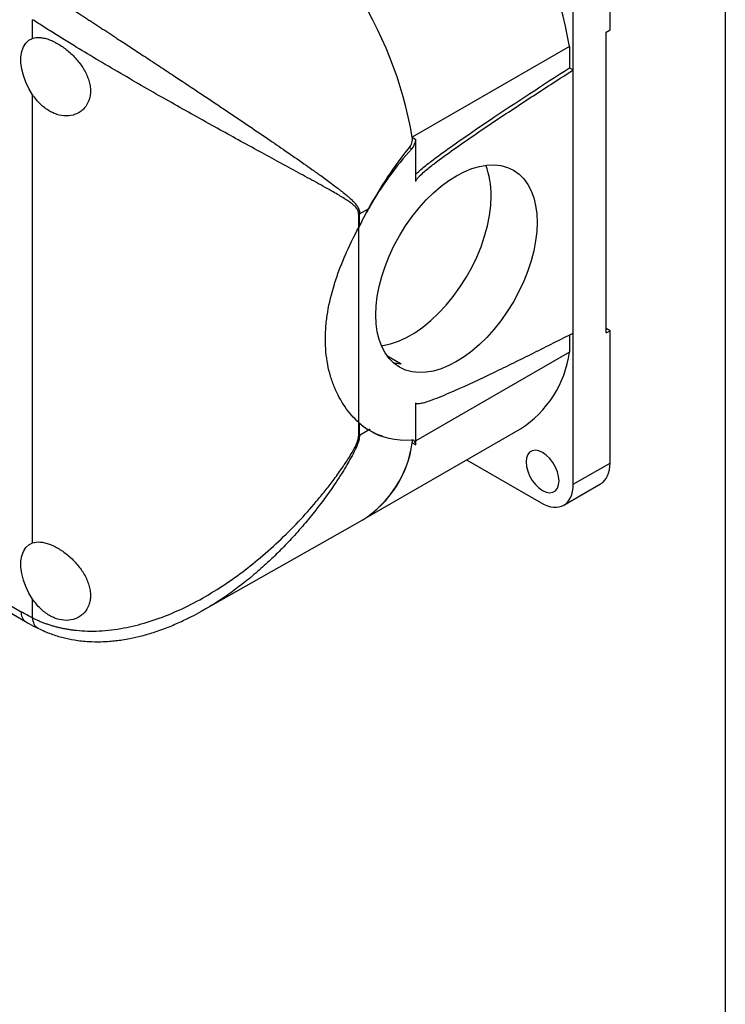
# Model space of a CAD drawing. Header units: millimetres. Extents: x 13 to 546, y 13 to 419.
# Tile 16 of 17: x 481 to 546, y 254 to 345. Entities that reach past the tile are written whole.
import ezdxf

# ---------------------------------------------------------------- set-up
doc = ezdxf.new("R2010")
doc.units = ezdxf.units.MM
doc.header["$LTSCALE"] = 2
doc.linetypes.add('SLD-Solid', pattern=[0])
doc.layers.add('TEXT', color=140, linetype='SLD-Solid', lineweight=25)

msp = doc.modelspace()

# ---------------------------------------------------------------- linework, layer by layer
for p, q in [((535.469, 344.341), (535.469, 356.546)), ((532.075, 340.643), (532.075, 354.586)), ((482.224, 343.555), (482.224, 345.278)), ((535.116, 344.137), (535.469, 344.341)), ((535.116, 316.374), (535.116, 344.137)), ((531.731, 342.793), (517.235, 334.425)), ((531.731, 342.793), (531.731, 340.841)), ((531.731, 340.841), (532.075, 340.643)), ((532.075, 316.358), (532.075, 340.643)), ((482.224, 297.012), (482.224, 338.353)), ((517.235, 334.425), (517.555, 334.24)), ((516.965, 333.474), (517.178, 333.351)), ((517.555, 330.353), (517.555, 334.24)), ((513.252, 327.941), (513.306, 327.908)), ((512.29, 326.113), (512.29, 327.323)), ((512.377, 327.37), (513.204, 327.842)), ((512.377, 326.284), (512.377, 327.37)), ((513.198, 327.846), (513.306, 327.908)), ((513.259, 327.935), (513.306, 327.908)), ((512.29, 308.12), (512.29, 326.113)), ((531.731, 316.184), (531.731, 314.605)), ((532.075, 302.414), (532.075, 316.358)), ((535.469, 316.578), (535.116, 316.782)), ((535.116, 316.374), (535.469, 316.578)), ((535.469, 304.373), (535.469, 316.578)), ((531.731, 314.605), (517.555, 306.422)), ((514.89, 314.283), (516.217, 313.517)), ((517.555, 306.052), (517.555, 309.939)), ((517.555, 309.883), (517.604, 309.855)), ((512.29, 306.91), (512.29, 308.12)), ((512.377, 306.956), (512.377, 308.043)), ((512.377, 306.956), (513.204, 307.429)), ((512.712, 299.166), (527.207, 307.534)), ((513.306, 307.494), (513.198, 307.432)), ((513.306, 307.494), (513.252, 307.399)), ((517.235, 306.237), (517.555, 306.052)), ((522.236, 304.664), (529.105, 300.699)), ((532.075, 302.414), (535.469, 304.373)), ((531.205, 300.491), (534.599, 302.45)), ((464.144, 299.805), (481.578, 289.74)), ((464.394, 300.337), (481.164, 290.656)), ((497.957, 290.787), (512.663, 299.138)), ((482.224, 290.087), (482.224, 291.81)), ((497.951, 290.798), (497.742, 290.678))]:
    msp.add_line(p, q)
at = {"flags": 128}
for points in [[(482.224, 338.353), (481.879, 338.922), (481.591, 339.518), (481.368, 340.126), (481.215, 340.728), (481.138, 341.309), (481.138, 341.853), (481.215, 342.345), (481.368, 342.771), (481.591, 343.121), (481.879, 343.385), (482.224, 343.555)], [(514.383, 315.199), (514.506, 315.216), (515.224, 315.37), (515.96, 315.621), (516.709, 315.965), (517.461, 316.399), (518.209, 316.919), (518.946, 317.519), (519.663, 318.193), (520.354, 318.935), (521.012, 319.736), (521.629, 320.588), (522.2, 321.483), (522.718, 322.412), (523.178, 323.365), (523.576, 324.331), (523.908, 325.302), (524.169, 326.268), (524.357, 327.217), (524.471, 328.141), (524.509, 329.031)], [(515.425, 313.677), (515.571, 313.634), (516.217, 313.517)], [(530.767, 302.718), (530.729, 303.13), (530.617, 303.566), (530.435, 304.004), (530.195, 304.421), (529.906, 304.796), (529.585, 305.112), (529.247, 305.351), (528.909, 305.502), (528.587, 305.558), (528.299, 305.515), (528.058, 305.376), (527.877, 305.148), (527.765, 304.842), (527.727, 304.473), (527.765, 304.06), (527.877, 303.624), (528.058, 303.187), (528.299, 302.77), (528.587, 302.394), (528.909, 302.079), (529.247, 301.84), (529.585, 301.688), (529.906, 301.633), (530.195, 301.676), (530.435, 301.815), (530.617, 302.043), (530.729, 302.349), (530.767, 302.718)], [(482.224, 291.81), (481.879, 292.379), (481.591, 292.975), (481.368, 293.583), (481.215, 294.185), (481.138, 294.766), (481.138, 295.31), (481.215, 295.802), (481.368, 296.228), (481.591, 296.578), (481.879, 296.842), (482.224, 297.012)]]:
    msp.add_lwpolyline(points, dxfattribs=at)
for centre, radius, start, end in [((495.457, 336.6), 36.798, 9.68786, 57.07578), ((480.962, 328.232), 36.798, 9.68786, 57.07578), ((480.962, 328.232), 36.798, 9.68786, 57.07578), ((517.253, 329.183), 7.258, 358.79693, 21.53478), ((511.393, 329.096), 1.987, 296.84216, 299.68881), ((521.824, 315.96), 9.999, 302.5734, 352.21235), ((511.393, 308.682), 1.987, 296.84216, 299.68881), ((507.256, 307.642), 10.077, 302.44865, 351.98611), ((507.343, 307.586), 9.984, 302.202, 352.23276), ((482.145, 290.548), 0.988, 173.7394, 234.77301)]:
    msp.add_arc(centre, radius, start, end)
for centre, major_axis, ratio, start_param, end_param in [((516.918, 333.873), (0.451, 0.779), 0.578348, 4.347363, 5.498546), ((522.372, 322.917), (9.022, 15.576), 0.578348, 1.20577, 1.583241), ((522.372, 322.917), (9.022, 15.576), 0.578348, 1.589306, 1.698224), ((522.416, 322.892), (9.078, 15.543), 0.580731, 1.591409, 1.689626), ((522.372, 322.917), (9.022, 15.576), 0.578348, 3.015682, 3.124601), ((522.416, 322.892), (9.078, 15.543), 0.580731, 3.028486, 3.126704), ((522.372, 322.917), (9.022, 15.576), 0.578348, 3.130666, 3.508136), ((516.918, 305.685), (0.451, 0.779), 0.578348, 5.498546, 6.649729), ((532.5, 306.088), (-2.1, 3.637), 0.577382, 3.141575, 3.927089), ((529.105, 304.128), (-2.1, 3.637), 0.577382, 2.356293, 3.927089)]:
    msp.add_ellipse(centre, major_axis=major_axis, ratio=ratio, start_param=start_param, end_param=end_param)
msp.add_ellipse((521.309, 322.306), major_axis=(5.263, 9.086), ratio=0.578348)
for points, knots in [([(483.73, 347.662), (483.83, 347.596), (484.03, 347.464), (484.337, 347.262), (484.649, 347.058), (484.966, 346.849), (485.289, 346.638), (485.616, 346.424), (485.948, 346.206), (486.286, 345.986), (486.628, 345.762), (486.974, 345.535), (487.325, 345.305), (487.681, 345.073), (488.041, 344.838), (488.405, 344.599), (488.773, 344.358), (489.145, 344.115), (489.52, 343.869), (489.9, 343.62), (490.563, 343.186), (491.523, 342.557), (492.792, 341.724), (494.095, 340.866), (495.766, 339.763), (497.826, 338.397), (500.027, 336.924), (502.069, 335.547), (503.85, 334.336), (505.598, 333.137), (506.946, 332.199), (508.017, 331.443), (508.867, 330.834), (509.655, 330.257), (510.232, 329.822), (510.63, 329.521), (510.951, 329.264), (511.295, 328.977), (511.597, 328.71), (511.858, 328.452), (512.058, 328.219), (512.19, 328.024), (512.273, 327.864), (512.332, 327.703), (512.37, 327.541), (512.374, 327.425), (512.377, 327.37)], [0, 0, 0, 0, 0.010436, 0.020898, 0.031388, 0.041909, 0.052465, 0.063059, 0.073695, 0.084374, 0.095101, 0.105879, 0.116709, 0.127596, 0.138542, 0.149551, 0.160624, 0.171764, 0.182975, 0.194259, 0.205619, 0.241895, 0.27925, 0.317752, 0.357465, 0.428747, 0.505272, 0.565071, 0.629207, 0.687736, 0.752687, 0.781669, 0.814436, 0.856638, 0.882267, 0.891316, 0.910789, 0.927479, 0.941389, 0.956635, 0.969472, 0.976683, 0.983285, 0.989326, 0.99487, 1, 1, 1, 1]), ([(512.29, 327.323), (512.289, 327.348), (512.288, 327.397), (512.279, 327.468), (512.265, 327.539), (512.244, 327.608), (512.218, 327.676), (512.17, 327.777), (512.085, 327.907), (511.921, 328.091), (511.674, 328.305), (511.337, 328.547), (510.932, 328.808), (510.462, 329.092), (509.881, 329.426), (509.185, 329.815), (508.137, 330.394), (506.734, 331.157), (504.986, 332.107), (503.13, 333.12), (501.226, 334.165), (499.203, 335.282), (497.146, 336.426), (494.987, 337.643), (492.819, 338.88), (490.583, 340.173), (488.386, 341.466), (486.723, 342.464), (485.622, 343.136), (485.015, 343.51), (484.423, 343.877), (483.848, 344.238), (483.289, 344.592), (482.746, 344.94), (482.398, 345.166), (482.224, 345.278)], [0, 0, 0, 0, 0.002241, 0.00455, 0.00694, 0.009424, 0.012013, 0.014719, 0.021703, 0.029716, 0.043526, 0.060125, 0.077991, 0.098437, 0.121467, 0.151124, 0.182975, 0.244567, 0.308242, 0.368255, 0.432194, 0.492519, 0.556774, 0.617593, 0.682319, 0.743825, 0.808862, 0.871278, 0.89005, 0.908671, 0.927155, 0.945516, 0.963768, 0.981924, 1, 1, 1, 1]), ([(482.224, 343.555), (482.438, 343.625), (482.674, 343.649), (483.064, 343.617), (483.201, 343.595), (483.479, 343.53), (483.621, 343.486), (483.911, 343.379), (484.061, 343.315), (484.361, 343.168), (484.511, 343.085), (484.959, 342.812), (485.261, 342.592), (485.687, 342.227), (485.825, 342.099), (486.092, 341.83), (486.222, 341.688), (486.589, 341.253), (486.805, 340.948), (487.17, 340.305), (487.31, 339.982), (487.456, 339.491), (487.493, 339.326), (487.543, 339.005), (487.555, 338.847), (487.556, 338.538), (487.543, 338.385), (487.494, 338.092), (487.457, 337.952), (487.313, 337.553), (487.169, 337.311), (486.898, 337.01), (486.799, 336.919), (486.584, 336.757), (486.467, 336.686), (486.101, 336.509), (485.832, 336.435), (485.259, 336.386), (484.965, 336.41), (484.513, 336.522), (484.361, 336.572), (484.063, 336.695), (483.916, 336.769), (483.626, 336.938), (483.481, 337.036), (483.202, 337.251), (483.067, 337.367), (482.679, 337.745), (482.438, 338.036), (482.224, 338.353)], [0, 0, 0, 0, 0.0625, 0.0625, 0.09375, 0.09375, 0.125, 0.125, 0.15625, 0.15625, 0.1875, 0.1875, 0.25, 0.25, 0.28125, 0.28125, 0.3125, 0.3125, 0.375, 0.375, 0.4375, 0.4375, 0.46875, 0.46875, 0.5, 0.5, 0.53125, 0.53125, 0.5625, 0.5625, 0.625, 0.625, 0.65625, 0.65625, 0.6875, 0.6875, 0.75, 0.75, 0.8125, 0.8125, 0.84375, 0.84375, 0.875, 0.875, 0.90625, 0.90625, 0.9375, 0.9375, 1, 1, 1, 1]), ([(517.555, 331.007), (517.566, 331.019), (517.716, 331.185), (518.178, 331.577), (519.226, 332.426), (521.355, 333.963), (525.62, 336.884), (529.286, 339.259), (531.731, 340.841)], [0, 0, 0, 0, 0.0025, 0.034666, 0.099014, 0.227721, 0.485145, 1, 1, 1, 1]), ([(517.555, 330.353), (517.555, 330.398), (517.58, 330.452), (517.636, 330.546), (517.668, 330.589), (517.769, 330.714), (517.839, 330.788), (518.056, 331.005), (518.204, 331.137), (518.651, 331.521), (518.952, 331.759), (519.86, 332.458), (520.468, 332.898), (522.294, 334.196), (523.515, 335.026), (525.958, 336.664), (527.181, 337.469), (529.628, 339.066), (530.851, 339.857), (532.075, 340.643)], [0, 0, 0, 0, 0.007813, 0.007813, 0.015625, 0.015625, 0.03125, 0.03125, 0.0625, 0.0625, 0.125, 0.125, 0.25, 0.25, 0.5, 0.5, 0.75, 0.75, 1, 1, 1, 1]), ([(516.965, 333.474), (517.071, 333.602), (517.153, 333.761), (517.248, 334.095), (517.26, 334.269), (517.235, 334.425)], [0, 0, 0, 0, 0.5, 0.5, 1, 1, 1, 1]), ([(513.204, 327.842), (513.781, 328.857), (514.372, 329.838), (515.615, 331.721), (516.266, 332.622), (516.965, 333.474)], [0, 0, 0, 0, 0.5, 0.5, 1, 1, 1, 1]), ([(512.29, 308.12), (511.83, 308.531), (511.408, 309.012), (510.657, 310.098), (510.328, 310.702), (509.919, 311.696), (509.798, 312.04), (509.591, 312.744), (509.503, 313.106), (509.292, 314.218), (509.22, 314.995), (509.219, 316.215), (509.237, 316.629), (509.309, 317.459), (509.362, 317.878), (509.573, 319.143), (509.781, 319.999), (510.188, 321.309), (510.339, 321.748), (510.667, 322.622), (510.843, 323.057), (511.407, 324.365), (511.83, 325.236), (512.29, 326.113)], [0, 0, 0, 0, 0.125, 0.125, 0.25, 0.25, 0.3125, 0.3125, 0.375, 0.375, 0.5, 0.5, 0.5625, 0.5625, 0.625, 0.625, 0.75, 0.75, 0.8125, 0.8125, 0.875, 0.875, 1, 1, 1, 1]), ([(512.29, 308.12), (511.83, 308.531), (511.408, 309.012), (510.657, 310.098), (510.328, 310.702), (509.919, 311.696), (509.798, 312.04), (509.591, 312.744), (509.503, 313.106), (509.292, 314.218), (509.22, 314.995), (509.219, 316.215), (509.237, 316.629), (509.309, 317.459), (509.362, 317.878), (509.573, 319.143), (509.781, 319.999), (510.188, 321.309), (510.339, 321.748), (510.667, 322.622), (510.843, 323.057), (511.407, 324.365), (511.83, 325.236), (512.29, 326.113)], [0, 0, 0, 0, 0.125, 0.125, 0.25, 0.25, 0.3125, 0.3125, 0.375, 0.375, 0.5, 0.5, 0.5625, 0.5625, 0.625, 0.625, 0.75, 0.75, 0.8125, 0.8125, 0.875, 0.875, 1, 1, 1, 1]), ([(532.075, 316.358), (530.851, 315.735), (529.627, 315.118), (527.18, 313.899), (525.957, 313.297), (523.512, 312.122), (522.291, 311.547), (520.464, 310.743), (519.856, 310.484), (518.949, 310.139), (518.647, 310.03), (518.201, 309.901), (518.053, 309.862), (517.837, 309.83), (517.766, 309.823), (517.666, 309.832), (517.634, 309.839), (517.579, 309.869), (517.555, 309.894), (517.555, 309.939)], [0, 0, 0, 0, 0.25, 0.25, 0.5, 0.5, 0.75, 0.75, 0.875, 0.875, 0.9375, 0.9375, 0.96875, 0.96875, 0.984375, 0.984375, 0.992187, 0.992187, 1, 1, 1, 1]), ([(514.475, 306.864), (514.348, 306.899), (513.906, 307.018), (513.496, 307.258), (513.204, 307.429)], [0, 0, 0, 0, 0.289697, 1, 1, 1, 1]), ([(482.224, 290.087), (482.325, 290.037), (482.528, 289.938), (482.838, 289.8), (483.154, 289.671), (483.476, 289.552), (483.803, 289.442), (484.136, 289.341), (484.474, 289.25), (484.817, 289.169), (485.166, 289.097), (485.519, 289.034), (485.878, 288.982), (486.809, 288.872), (488.383, 288.835), (490.583, 289.1), (492.819, 289.654), (494.983, 290.444), (497.139, 291.467), (499.835, 293.03), (503.14, 295.442), (506.146, 298.269), (508.134, 300.501), (509.183, 301.781), (509.967, 302.794), (510.686, 303.786), (511.268, 304.658), (511.673, 305.324), (511.921, 305.776), (512.085, 306.121), (512.183, 306.367), (512.246, 306.575), (512.283, 306.752), (512.288, 306.858), (512.29, 306.91)], [0, 0, 0, 0, 0.010558, 0.021137, 0.031739, 0.042368, 0.053026, 0.063716, 0.074441, 0.085204, 0.096007, 0.106853, 0.117745, 0.128686, 0.191014, 0.256276, 0.317841, 0.382337, 0.442955, 0.507436, 0.625677, 0.755283, 0.816921, 0.848848, 0.878493, 0.912222, 0.939863, 0.956452, 0.970287, 0.978306, 0.985291, 0.990582, 0.995453, 1, 1, 1, 1]), ([(512.377, 306.956), (512.359, 306.793), (512.311, 306.363), (511.991, 305.636), (511.608, 304.889), (511.194, 304.169), (510.738, 303.424), (510.098, 302.44), (509.29, 301.284), (508.3, 299.976), (507.239, 298.674), (506.113, 297.404), (504.991, 296.238), (503.845, 295.135), (502.661, 294.087), (501.422, 293.087), (500.128, 292.142), (498.977, 291.374), (498.22, 290.949), (497.951, 290.798)], [0, 0, 0, 0, 0.024704, 0.065068, 0.10418, 0.137064, 0.174749, 0.219725, 0.292376, 0.361583, 0.43772, 0.516589, 0.589345, 0.656002, 0.732507, 0.805698, 0.875604, 0.955834, 1, 1, 1, 1]), ([(517.235, 306.237), (517.246, 306.311), (517.262, 306.416), (517.223, 306.476), (517.211, 306.494)], [0, 0, 0, 0, 0.707874, 1, 1, 1, 1]), ([(482.224, 297.012), (482.438, 297.083), (482.674, 297.106), (483.064, 297.074), (483.201, 297.052), (483.479, 296.987), (483.621, 296.944), (483.911, 296.837), (484.061, 296.772), (484.361, 296.625), (484.511, 296.542), (484.959, 296.269), (485.261, 296.05), (485.687, 295.684), (485.825, 295.556), (486.092, 295.287), (486.222, 295.145), (486.589, 294.71), (486.805, 294.406), (487.17, 293.763), (487.31, 293.439), (487.456, 292.949), (487.493, 292.783), (487.543, 292.462), (487.555, 292.304), (487.556, 291.995), (487.543, 291.843), (487.494, 291.549), (487.457, 291.409), (487.313, 291.01), (487.169, 290.768), (486.898, 290.467), (486.799, 290.376), (486.584, 290.214), (486.467, 290.143), (486.101, 289.966), (485.832, 289.892), (485.259, 289.843), (484.965, 289.867), (484.513, 289.979), (484.361, 290.029), (484.063, 290.153), (483.916, 290.226), (483.626, 290.395), (483.481, 290.493), (483.202, 290.708), (483.067, 290.825), (482.679, 291.202), (482.438, 291.494), (482.224, 291.81)], [0, 0, 0, 0, 0.0625, 0.0625, 0.09375, 0.09375, 0.125, 0.125, 0.15625, 0.15625, 0.1875, 0.1875, 0.25, 0.25, 0.28125, 0.28125, 0.3125, 0.3125, 0.375, 0.375, 0.4375, 0.4375, 0.46875, 0.46875, 0.5, 0.5, 0.53125, 0.53125, 0.5625, 0.5625, 0.625, 0.625, 0.65625, 0.65625, 0.6875, 0.6875, 0.75, 0.75, 0.8125, 0.8125, 0.84375, 0.84375, 0.875, 0.875, 0.90625, 0.90625, 0.9375, 0.9375, 1, 1, 1, 1]), ([(482.757, 289.108), (483.144, 288.932), (483.883, 288.596), (485, 288.264), (486.163, 288.023), (487.322, 287.897), (488.415, 287.879), (489.247, 287.921), (489.909, 287.986), (490.529, 288.069), (491.321, 288.207), (492.337, 288.438), (493.574, 288.802), (494.845, 289.27), (496.05, 289.796), (497.093, 290.307), (497.73, 290.661), (498.021, 290.823)], [0, 0, 0, 0, 0.083917, 0.159885, 0.227924, 0.315153, 0.38479, 0.437137, 0.473704, 0.511658, 0.556316, 0.626154, 0.707505, 0.796118, 0.875181, 0.943072, 1, 1, 1, 1]), ([(482.763, 289.123), (482.743, 289.127), (482.563, 289.16), (482.333, 289.48), (482.26, 289.884), (482.224, 290.087)], [0, 0, 0, 0, 0.056262, 0.528131, 1, 1, 1, 1]), ([(481.578, 289.747), (481.679, 289.687), (482.068, 289.454), (482.459, 289.259), (482.75, 289.115)], [0, 0, 0, 0, 0.259104, 1, 1, 1, 1])]:
    msp.add_open_spline(points, degree=3, knots=knots)
for points in [[(512.29, 326.113), (512.32, 326.17), (512.349, 326.226), (512.377, 326.284)], [(512.377, 308.043), (512.349, 308.068), (512.32, 308.093), (512.29, 308.12)], [(482.224, 290.087), (481.871, 290.262), (481.518, 290.451), (481.164, 290.656)]]:
    msp.add_open_spline(points, degree=3)
at = {"layer": 'TEXT'}
msp.add_line((546.1, 419.1), (546.1, 12.7), dxfattribs=at)

doc.saveas('drawing.dxf')
